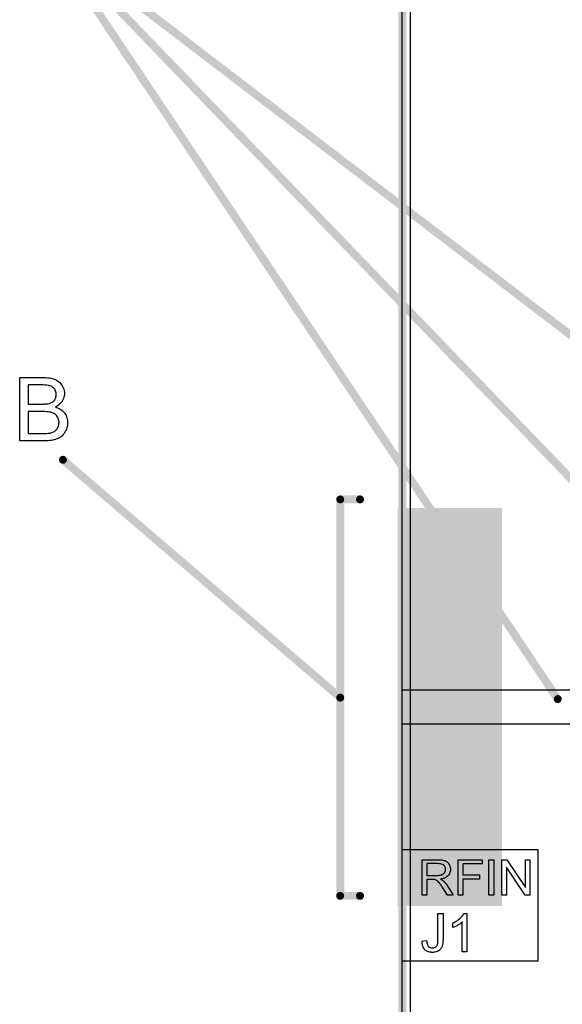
# Model space of a CAD drawing. Extents: x -2.2 to 8.3, y -2.9 to 5.2.
# Tile 33 of 205: x -0.5 to 0.2, y 1.2 to 2.5. Entities that reach past the tile are written whole.
import ezdxf

# ---------------------------------------------------------------- set-up
doc = ezdxf.new("R2010")
doc.units = 0
doc.layers.get('0').update_dxf_attribs({"linetype": 'CONTINUOUS'})
for name, color, linetype in [('acc-ni-360-20-in-a_board_dimension', 6, 'CONTINUOUS'), ('acc-ni-360-20-in-a_copper_signal_bot', 5, 'CONTINUOUS'), ('acc-ni-360-20-in-a_copper_signal_top', 1, 'CONTINUOUS'), ('acc-ni-360-20-in-a_document', 1, 'CONTINUOUS'), ('acc-ni-360-20-in-a_legend_top', 2, 'CONTINUOUS'), ('acc-ni-360-20-in-a_profile', 1, 'CONTINUOUS'), ('acc-ni-360-20-in-a_soldermask_bot', 1, 'CONTINUOUS'), ('acc-ni-360-20-in-a_soldermask_top', 1, 'CONTINUOUS')]:
    doc.layers.add(name, color=color, linetype=linetype)

# ---------------------------------------------------------------- blocks, each defined once
blk = doc.blocks.new('D14')
at = {"const_width": 0.055}
blk.add_lwpolyline([(-0.055, 0), (0.055, 0)], dxfattribs=at)
blk = doc.blocks.new('D17')
at = {"const_width": 0.5}
blk.add_lwpolyline([(-0.065, 0), (0.065, 0)], dxfattribs=at)
blk = doc.blocks.new('D18')
at = {"const_width": 0.502}
blk.add_lwpolyline([(-0.066, 0), (0.066, 0)], dxfattribs=at)
blk = doc.blocks.new('D27')
at = {"const_width": 0.057}
blk.add_lwpolyline([(-0.056, 0), (0.056, 0)], dxfattribs=at)
blk = doc.blocks.new('D29')
at = {"const_width": 0.005}
blk.add_lwpolyline([(-0.0025, 0, 1), (0.0025, 0, 1)], format="xyb", close=True, dxfattribs=at)

msp = doc.modelspace()

# ---------------------------------------------------------------- linework, layer by layer
at = {"layer": 'acc-ni-360-20-in-a_board_dimension', "color": 6, "const_width": 0.01}
msp.add_lwpolyline([(0, 0), (0, 3.25)], dxfattribs=at)
at = {"layer": 'acc-ni-360-20-in-a_copper_signal_bot', "color": 5}
msp.add_lwpolyline([(1.489805, 0.010195), (0.010195, 0.010195), (0.010195, 3.239805), (1.489805, 3.239805), (1.489805, 0.010195)], dxfattribs=at)
at = {"layer": 'acc-ni-360-20-in-a_copper_signal_top', "color": 1}
msp.add_lwpolyline([(0.26378, 1.6035), (0, 1.6035), (0, 1.6465), (0.26378, 1.6465), (0.26378, 1.6035)], dxfattribs=at)
at = {"layer": 'acc-ni-360-20-in-a_document', "color": 1, "const_width": 0.01}
for points in [[(-0.45, 2.6), (0.834717, 1.618966)], [(-0.45, 2.6), (0.487949, 1.627635)], [(-0.45, 2.6), (0.196276, 1.63494)], [(-0.4283, 1.9368), (-0.0783, 1.6368)], [(-0.0783, 1.3868), (-0.0783, 1.8868)], [(-0.0783, 1.8868), (-0.0533, 1.8868)], [(-0.0783, 1.3868), (-0.0533, 1.3868)]]:
    msp.add_lwpolyline(points, dxfattribs=at)
at = {"layer": 'acc-ni-360-20-in-a_document', "color": 1}
for points in [[(-0.450568, 2.040553), (-0.449643, 2.040553), (-0.44756, 2.040322), (-0.445246, 2.04009), (-0.442817, 2.039627), (-0.440387, 2.039049), (-0.438188, 2.038239), (-0.438073, 2.038239), (-0.437957, 2.038123), (-0.437263, 2.037776), (-0.436222, 2.037198), (-0.435065, 2.036388), (-0.433676, 2.035347), (-0.432172, 2.034074), (-0.430784, 2.032454), (-0.429511, 2.030718), (-0.429395, 2.030487), (-0.429048, 2.029793), (-0.42847, 2.028867), (-0.427891, 2.027479), (-0.427313, 2.025859), (-0.426734, 2.024124), (-0.426387, 2.022157), (-0.426271, 2.02019), (-0.426271, 2.019958), (-0.426271, 2.01938), (-0.426387, 2.018339), (-0.426618, 2.017066), (-0.426966, 2.015562), (-0.427544, 2.013942), (-0.428238, 2.012322), (-0.429164, 2.010587), (-0.42928, 2.010355), (-0.429627, 2.009892), (-0.430321, 2.008967), (-0.431247, 2.008041), (-0.432404, 2.006884), (-0.433792, 2.005612), (-0.435527, 2.004455), (-0.437494, 2.003298), (-0.437379, 2.003298), (-0.437147, 2.003182), (-0.4368, 2.003066), (-0.436337, 2.002835), (-0.434949, 2.002372), (-0.433329, 2.001562), (-0.431594, 2.000521), (-0.429627, 1.999248), (-0.427891, 1.997744), (-0.426271, 1.995893), (-0.426156, 1.995661), (-0.425693, 1.994967), (-0.424999, 1.993926), (-0.424305, 1.992537), (-0.42361, 1.990686), (-0.422916, 1.988719), (-0.422453, 1.986405), (-0.422338, 1.98386), (-0.422338, 1.983744), (-0.422338, 1.983629), (-0.422338, 1.982934), (-0.422453, 1.981777), (-0.422685, 1.980389), (-0.422916, 1.978769), (-0.423379, 1.977034), (-0.423957, 1.975182), (-0.424767, 1.973331), (-0.424883, 1.9731), (-0.42523, 1.972521), (-0.425693, 1.971711), (-0.426387, 1.970554), (-0.427313, 1.969398), (-0.428238, 1.968125), (-0.429395, 1.966852), (-0.430668, 1.965811), (-0.430784, 1.965695), (-0.431247, 1.965348), (-0.432056, 1.964885), (-0.433098, 1.964422), (-0.43437, 1.963728), (-0.435875, 1.963034), (-0.437494, 1.962456), (-0.439461, 1.961877), (-0.439693, 1.961877), (-0.440387, 1.961646), (-0.441544, 1.96153), (-0.443048, 1.961299), (-0.444899, 1.961067), (-0.447097, 1.960836), (-0.449527, 1.96072), (-0.452304, 1.960604), (-0.482849, 1.960604), (-0.482849, 2.040669), (-0.451378, 2.040669), (-0.450568, 2.040553)], [(-0.453229, 2.031181), (-0.472204, 2.031181), (-0.472204, 2.007116), (-0.452535, 2.007116), (-0.451031, 2.007231), (-0.449411, 2.007347), (-0.447792, 2.007463), (-0.446172, 2.007694), (-0.444899, 2.007926), (-0.444668, 2.008041), (-0.444205, 2.008157), (-0.443511, 2.008504), (-0.442585, 2.008967), (-0.441659, 2.00943), (-0.440618, 2.010124), (-0.439577, 2.01105), (-0.438767, 2.011975), (-0.438651, 2.012091), (-0.43842, 2.012438), (-0.438073, 2.013132), (-0.437726, 2.013942), (-0.437379, 2.014868), (-0.437031, 2.016025), (-0.4368, 2.017413), (-0.436684, 2.018917), (-0.436684, 2.019149), (-0.436684, 2.019611), (-0.4368, 2.020305), (-0.436916, 2.021231), (-0.437147, 2.022388), (-0.437494, 2.023545), (-0.437957, 2.024702), (-0.438651, 2.025859), (-0.438767, 2.025975), (-0.438998, 2.026322), (-0.439461, 2.0269), (-0.44004, 2.027479), (-0.44085, 2.028173), (-0.441775, 2.028867), (-0.442932, 2.029562), (-0.444205, 2.030024), (-0.444321, 2.030024), (-0.444899, 2.030256), (-0.445709, 2.030371), (-0.446982, 2.030603), (-0.448717, 2.030834), (-0.450684, 2.03095), (-0.453229, 2.031181)], [(-0.451147, 1.997628), (-0.472204, 1.997628), (-0.472204, 1.970092), (-0.449411, 1.970092), (-0.446982, 1.970207), (-0.44594, 1.970323), (-0.445015, 1.970439), (-0.444899, 1.970439), (-0.444436, 1.970554), (-0.443742, 1.97067), (-0.442932, 1.970902), (-0.440965, 1.971596), (-0.438998, 1.972521), (-0.438883, 1.972637), (-0.438536, 1.972869), (-0.438073, 1.973216), (-0.437494, 1.973678), (-0.436916, 1.974373), (-0.436106, 1.975067), (-0.435527, 1.975992), (-0.434833, 1.977034), (-0.434717, 1.977149), (-0.434602, 1.977496), (-0.43437, 1.978191), (-0.434023, 1.979001), (-0.433676, 1.979926), (-0.433445, 1.981083), (-0.433329, 1.982472), (-0.433213, 1.98386), (-0.433213, 1.984091), (-0.433213, 1.984554), (-0.433329, 1.98548), (-0.43356, 1.986521), (-0.433792, 1.987678), (-0.434255, 1.988951), (-0.434833, 1.990224), (-0.435643, 1.991496), (-0.435759, 1.991612), (-0.436106, 1.992075), (-0.436569, 1.992653), (-0.437263, 1.993347), (-0.438188, 1.994157), (-0.439346, 1.994967), (-0.440618, 1.995661), (-0.442122, 1.99624), (-0.442354, 1.996356), (-0.442817, 1.996471), (-0.443858, 1.996703), (-0.44513, 1.996934), (-0.44675, 1.997166), (-0.448717, 1.997397), (-0.451147, 1.997628)]]:
    msp.add_lwpolyline(points, dxfattribs=at)
at = {"layer": 'acc-ni-360-20-in-a_legend_top', "color": 2}
for points in [[(0.046319, 1.432356), (0.046902, 1.432356), (0.048263, 1.432291), (0.049689, 1.432097), (0.051244, 1.431902), (0.05267, 1.431578), (0.053382, 1.431384), (0.053966, 1.43119), (0.05403, 1.43119), (0.054095, 1.431125), (0.054484, 1.43093), (0.055067, 1.430671), (0.05578, 1.430218), (0.056558, 1.429634), (0.0574, 1.428857), (0.058178, 1.42795), (0.058955, 1.426913), (0.058955, 1.426848), (0.05902, 1.426783), (0.059279, 1.426394), (0.059538, 1.425746), (0.059927, 1.424904), (0.060251, 1.423932), (0.060575, 1.422766), (0.06077, 1.421534), (0.060834, 1.420174), (0.060834, 1.420109), (0.060834, 1.419979), (0.060834, 1.41972), (0.06077, 1.419396), (0.06077, 1.418942), (0.060705, 1.418489), (0.060446, 1.417387), (0.060057, 1.416091), (0.059538, 1.41473), (0.058761, 1.41337), (0.058242, 1.412722), (0.057724, 1.412074), (0.057659, 1.412009), (0.057594, 1.411944), (0.0574, 1.41175), (0.057141, 1.411555), (0.056817, 1.411296), (0.056428, 1.411037), (0.05591, 1.410713), (0.055391, 1.410324), (0.054743, 1.41), (0.05403, 1.409676), (0.053253, 1.409287), (0.05241, 1.408963), (0.051438, 1.408704), (0.050466, 1.40838), (0.049365, 1.408186), (0.048198, 1.407991), (0.048328, 1.407926), (0.048587, 1.407797), (0.048976, 1.407538), (0.049494, 1.407278), (0.050661, 1.406566), (0.051244, 1.406112), (0.051762, 1.405723), (0.051892, 1.405594), (0.052216, 1.40527), (0.052734, 1.404751), (0.053382, 1.404103), (0.054095, 1.403196), (0.054938, 1.402224), (0.05578, 1.401058), (0.056687, 1.399762), (0.064398, 1.387579), (0.057011, 1.387579), (0.051114, 1.39691), (0.051114, 1.396975), (0.050985, 1.397105), (0.050855, 1.397299), (0.050661, 1.397558), (0.050207, 1.398271), (0.049624, 1.399178), (0.048911, 1.40015), (0.048198, 1.401187), (0.047486, 1.402159), (0.046838, 1.403066), (0.046773, 1.403131), (0.046578, 1.40339), (0.046254, 1.403779), (0.045801, 1.404233), (0.044829, 1.405205), (0.04431, 1.405658), (0.043792, 1.406047), (0.043727, 1.406112), (0.043598, 1.406177), (0.043338, 1.406306), (0.04295, 1.406501), (0.042561, 1.406695), (0.042107, 1.40689), (0.04107, 1.407214), (0.041006, 1.407214), (0.040876, 1.407278), (0.040617, 1.407278), (0.040293, 1.407343), (0.039839, 1.407408), (0.039321, 1.407408), (0.038608, 1.407473), (0.030962, 1.407473), (0.030962, 1.387579), (0.025, 1.387579), (0.025, 1.432421), (0.045801, 1.432421), (0.046319, 1.432356)], [(0.100751, 1.427107), (0.076386, 1.427107), (0.076386, 1.41324), (0.097446, 1.41324), (0.097446, 1.407926), (0.076386, 1.407926), (0.076386, 1.387579), (0.070425, 1.387579), (0.070425, 1.432421), (0.100751, 1.432421), (0.100751, 1.427107)], [(0.115396, 1.387579), (0.109434, 1.387579), (0.109434, 1.432421), (0.115396, 1.432421), (0.115396, 1.387579)], [(0.161145, 1.387579), (0.154989, 1.387579), (0.131531, 1.422766), (0.131531, 1.387579), (0.125829, 1.387579), (0.125829, 1.432421), (0.13192, 1.432421), (0.155442, 1.39717), (0.155442, 1.432421), (0.161145, 1.432421), (0.161145, 1.387579)], [(0.045088, 1.427431), (0.030962, 1.427431), (0.030962, 1.412592), (0.04431, 1.412592), (0.045088, 1.412657), (0.045995, 1.412722), (0.047032, 1.412786), (0.048069, 1.412916), (0.049106, 1.41311), (0.050013, 1.41337), (0.050142, 1.413434), (0.050402, 1.413564), (0.05079, 1.413758), (0.051309, 1.414018), (0.051892, 1.414406), (0.052475, 1.41486), (0.053058, 1.415443), (0.053512, 1.416091), (0.053577, 1.416156), (0.053706, 1.416415), (0.053901, 1.416804), (0.05416, 1.417322), (0.054354, 1.417906), (0.054549, 1.418554), (0.054678, 1.419331), (0.054743, 1.420109), (0.054743, 1.420174), (0.054743, 1.420238), (0.054678, 1.420627), (0.054614, 1.42121), (0.054484, 1.421988), (0.05416, 1.422766), (0.053771, 1.423673), (0.053188, 1.424515), (0.05241, 1.425358), (0.052281, 1.425422), (0.051957, 1.425682), (0.051438, 1.426006), (0.050596, 1.426394), (0.049624, 1.426783), (0.048328, 1.427107), (0.046838, 1.427366), (0.045088, 1.427431)], [(0.051441, 1.331568), (0.051441, 1.331498), (0.051441, 1.33129), (0.051441, 1.331013), (0.051441, 1.330596), (0.051372, 1.330041), (0.051372, 1.329486), (0.051233, 1.328167), (0.051094, 1.32664), (0.050817, 1.325044), (0.0504, 1.323587), (0.049915, 1.322199), (0.049915, 1.32213), (0.049845, 1.32206), (0.049637, 1.321644), (0.04929, 1.321089), (0.048804, 1.320325), (0.04811, 1.319562), (0.047347, 1.318729), (0.046375, 1.317896), (0.045265, 1.317202), (0.045126, 1.317133), (0.04471, 1.316925), (0.044085, 1.316647), (0.043183, 1.316369), (0.042072, 1.316022), (0.040823, 1.315745), (0.039435, 1.315536), (0.037908, 1.315467), (0.037284, 1.315467), (0.036867, 1.315536), (0.036312, 1.315606), (0.035757, 1.315675), (0.0343, 1.315953), (0.032773, 1.316369), (0.031177, 1.316994), (0.030344, 1.31741), (0.02958, 1.317896), (0.028886, 1.318451), (0.028192, 1.319076), (0.028123, 1.319145), (0.028054, 1.319215), (0.027915, 1.319492), (0.027707, 1.31977), (0.027429, 1.320117), (0.027151, 1.320603), (0.026874, 1.321158), (0.026527, 1.321783), (0.026249, 1.322476), (0.025972, 1.323309), (0.025694, 1.324142), (0.025416, 1.325114), (0.025278, 1.326155), (0.025069, 1.327334), (0.025, 1.328514), (0.025, 1.329833), (0.03076, 1.330666), (0.03076, 1.330596), (0.03076, 1.330457), (0.03076, 1.33018), (0.03083, 1.329764), (0.030899, 1.329347), (0.030899, 1.328861), (0.031107, 1.327681), (0.031315, 1.326432), (0.031732, 1.325183), (0.032148, 1.324073), (0.032426, 1.323587), (0.032773, 1.32317), (0.032842, 1.323101), (0.03312, 1.322893), (0.033536, 1.322546), (0.034091, 1.322199), (0.034855, 1.321783), (0.035688, 1.321505), (0.036729, 1.321227), (0.037839, 1.321158), (0.038255, 1.321158), (0.038672, 1.321227), (0.039296, 1.321297), (0.039921, 1.321436), (0.040615, 1.321574), (0.041309, 1.321852), (0.042003, 1.322199), (0.042072, 1.322268), (0.042281, 1.322407), (0.042558, 1.322685), (0.042975, 1.322962), (0.043322, 1.323448), (0.043738, 1.323934), (0.044085, 1.324489), (0.044363, 1.325183), (0.044363, 1.325253), (0.044501, 1.32553), (0.044571, 1.326016), (0.04471, 1.32664), (0.044848, 1.327473), (0.044918, 1.328514), (0.045057, 1.329764), (0.045057, 1.331221), (0.045057, 1.364325), (0.051441, 1.364325), (0.051441, 1.331568)], [(0.08163, 1.3163), (0.075731, 1.3163), (0.075731, 1.353845), (0.075662, 1.353776), (0.075315, 1.353498), (0.074899, 1.353082), (0.074205, 1.352596), (0.073441, 1.351972), (0.07247, 1.351277), (0.071359, 1.350514), (0.07011, 1.349751), (0.070041, 1.349751), (0.069971, 1.349681), (0.069555, 1.349404), (0.068861, 1.349057), (0.068028, 1.34864), (0.067056, 1.348155), (0.066015, 1.347669), (0.064974, 1.347183), (0.063933, 1.346766), (0.063933, 1.352457), (0.064003, 1.352457), (0.064142, 1.352596), (0.064419, 1.352666), (0.064766, 1.352874), (0.065183, 1.353082), (0.065668, 1.35336), (0.066848, 1.354053), (0.068236, 1.354817), (0.069624, 1.355789), (0.071082, 1.356899), (0.072539, 1.358079), (0.072608, 1.358148), (0.072678, 1.358217), (0.072886, 1.358426), (0.073164, 1.358634), (0.073788, 1.359328), (0.074621, 1.360161), (0.075454, 1.361132), (0.076356, 1.362243), (0.077119, 1.363353), (0.077813, 1.364533), (0.08163, 1.364533), (0.08163, 1.3163)]]:
    msp.add_lwpolyline(points, dxfattribs=at)
at = {"layer": 'acc-ni-360-20-in-a_profile', "color": 1, "const_width": 0.001}
msp.add_lwpolyline([(0, 0), (0, 3.25)], dxfattribs=at)
at = {"layer": 'acc-ni-360-20-in-a_soldermask_bot', "color": 1}
msp.add_lwpolyline([(1.5, 0), (0, 0), (0, 3.25), (1.5, 3.25), (1.5, 0)], dxfattribs=at)
at = {"layer": 'acc-ni-360-20-in-a_soldermask_top', "color": 1}
msp.add_lwpolyline([(1.5, 0.775), (0, 0.775), (0, 1.305), (0.1715, 1.305), (0.1715, 1.445), (0, 1.445), (0, 2.79818), (0.853, 2.79818), (0.853, 2.604), (1.136, 2.604), (1.136, 2.79818), (1.5, 2.79818), (1.5, 0.775)], dxfattribs=at)

# ---------------------------------------------------------------- block references
at = {"layer": 'acc-ni-360-20-in-a_copper_signal_bot'}
msp.add_blockref('D17', (0.06, 1.625), dxfattribs=at)
at = {"layer": 'acc-ni-360-20-in-a_copper_signal_top'}
msp.add_blockref('D14', (0.05, 1.625), dxfattribs=at)
at = {"layer": 'acc-ni-360-20-in-a_document'}
for p in [(-0.4283, 1.9368), (-0.0783, 1.8868), (-0.0533, 1.8868), (-0.0783, 1.6368), (0.196276, 1.63494), (-0.0783, 1.3868), (-0.0783, 1.3868), (-0.0533, 1.3868)]:
    msp.add_blockref('D29', p, dxfattribs=at)
at = {"layer": 'acc-ni-360-20-in-a_soldermask_bot'}
msp.add_blockref('D18', (0.06, 1.625), dxfattribs=at)
at = {"layer": 'acc-ni-360-20-in-a_soldermask_top'}
msp.add_blockref('D27', (0.05, 1.625), dxfattribs=at)

doc.saveas('drawing.dxf')
